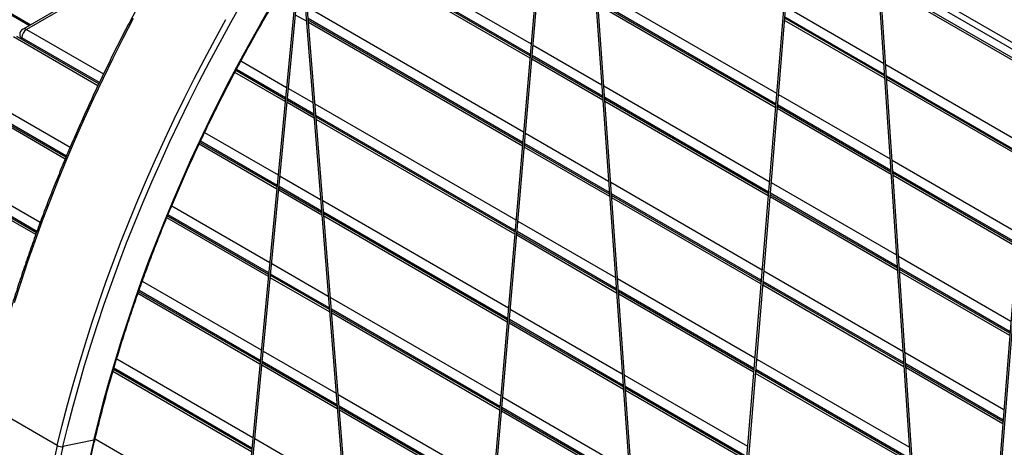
# Model space of a CAD drawing. Header units: millimetres. Extents: x 1 to 419, y 6 to 296.
# Tile 14 of 21: x 313 to 338, y 121 to 132. Entities that reach past the tile are written whole.
import ezdxf

# ---------------------------------------------------------------- set-up
doc = ezdxf.new("R2010")
doc.units = ezdxf.units.MM

msp = doc.modelspace()

# ---------------------------------------------------------------- linework, layer by layer
at = {"color": 7, "linetype": 'Continuous', "lineweight": 25}
for p, q in [((267.4855, 158.3307), (313.6375, 131.6877)), ((267.5062, 158.285), (313.6082, 131.6708)), ((340.0454, 153.2098), (336.3279, 106.2376)), ((336.377, 106.2255), (340.0936, 153.1857)), ((333.4458, 147.6778), (329.7321, 102.4129)), ((329.7807, 102.3947), (333.4948, 147.6642)), ((333.495, 147.6641), (336.2803, 106.2013)), ((336.3302, 106.2026), (333.5462, 147.6479)), ((326.8461, 141.4426), (323.1298, 98.6025)), ((323.1785, 98.5855), (326.8957, 141.4363)), ((326.8953, 141.4313), (329.6774, 102.3688)), ((329.7264, 102.3831), (326.9462, 141.4195)), ((320.8428, 134.1686), (325.9589, 131.2152)), ((325.9286, 130.8653), (320.6665, 133.903)), ((325.9332, 130.919), (320.6936, 133.9438)), ((325.9364, 130.956), (320.7122, 133.9719)), ((316.5817, 94.7747), (320.291, 133.3147)), ((320.3001, 133.3102), (323.0787, 98.5602)), ((320.2325, 133.2278), (316.5333, 94.7933)), ((323.1277, 98.574), (320.3514, 133.2953)), ((334.5204, 133.1442), (338.2853, 130.9707)), ((334.5319, 132.9743), (338.273, 130.8146)), ((338.2567, 130.6082), (334.5469, 132.7498)), ((338.2524, 130.5543), (334.5509, 132.6912)), ((315.1, 132.532), (313.4501, 131.5795)), ((315.1833, 132.5237), (313.5334, 131.5712)), ((327.5777, 132.553), (331.9957, 130.0026)), ((320.4449, 132.126), (325.7712, 129.0512)), ((331.9743, 129.7427), (327.5979, 132.2692)), ((331.9713, 129.7056), (327.6008, 132.2286)), ((331.9669, 129.6518), (327.605, 132.1699)), ((332.2204, 132.1315), (334.6319, 130.7394)), ((320.4231, 131.7712), (320.1573, 131.9247)), ((334.6527, 130.43), (332.1971, 131.8476)), ((334.651, 130.4563), (332.1991, 131.8717)), ((325.7487, 128.792), (320.4677, 131.8407)), ((325.7455, 128.755), (320.4709, 131.8)), ((325.7409, 128.7013), (320.4757, 131.7409)), ((334.6567, 130.3714), (332.1927, 131.7938)), ((315.2924, 130.1884), (313.2152, 131.3876)), ((315.3133, 130.2327), (313.2986, 131.3958)), ((315.3276, 130.2633), (313.4156, 131.3671)), ((313.4156, 131.3671), (313.4156, 131.3283)), ((313.5334, 131.5712), (315.4305, 130.4761)), ((326.0067, 131.1876), (327.6943, 130.2134)), ((327.7174, 129.889), (325.981, 130.8914)), ((327.7145, 129.9296), (325.9842, 130.9284)), ((318.8128, 130.7959), (319.936, 130.1474)), ((327.7215, 129.8302), (325.9763, 130.8377)), ((334.684, 130.7094), (338.1082, 128.7326)), ((311.5653, 130.4351), (314.6111, 128.6768)), ((319.9025, 129.7994), (318.6632, 130.5148)), ((319.9077, 129.8528), (318.6862, 130.5579)), ((319.9112, 129.8896), (318.702, 130.5877)), ((338.0876, 128.4723), (334.703, 130.4262)), ((338.0857, 128.4482), (334.7048, 130.3999)), ((314.4857, 128.3818), (311.2471, 130.2514)), ((314.5045, 128.4273), (311.3304, 130.2596)), ((314.5178, 128.4585), (311.4475, 130.231)), ((327.7465, 130.1832), (331.8177, 127.833)), ((338.0814, 128.3943), (334.7087, 130.3413)), ((319.9836, 130.12), (320.5828, 129.7741)), ((332.0435, 129.9749), (334.7898, 128.3896)), ((320.6136, 129.3889), (319.9501, 129.7719)), ((320.6089, 129.448), (319.9552, 129.8253)), ((320.6056, 129.4887), (319.9588, 129.8622)), ((320.6353, 129.7437), (325.5835, 126.8872)), ((331.7963, 127.5731), (327.7667, 129.8994)), ((331.7933, 127.536), (327.7696, 129.8589)), ((331.7889, 127.4822), (327.7737, 129.8001)), ((334.8115, 128.066), (332.0191, 129.678)), ((334.8088, 128.1064), (332.0222, 129.7151)), ((325.561, 126.6281), (320.6582, 129.4584)), ((334.8155, 128.0074), (332.0147, 129.6242)), ((309.5972, 129.2989), (313.8734, 126.8303)), ((325.5578, 126.591), (320.6614, 129.4177)), ((325.5531, 126.5374), (320.6661, 129.3586)), ((313.7616, 126.5275), (309.279, 129.1152)), ((313.7786, 126.574), (309.3623, 129.1235)), ((313.7904, 126.6061), (309.4793, 129.0948)), ((317.9192, 129.0394), (319.7288, 127.9947)), ((325.8189, 129.0236), (327.863, 127.8436)), ((319.6953, 127.6467), (317.7831, 128.7506)), ((319.7005, 127.7001), (317.804, 128.7949)), ((319.704, 127.7369), (317.8184, 128.8254)), ((327.8861, 127.5193), (325.7932, 128.7274)), ((327.8832, 127.5598), (325.7965, 128.7645)), ((327.8903, 127.4605), (325.7886, 128.6738)), ((334.8419, 128.3595), (337.9373, 126.5726)), ((337.9167, 126.3123), (334.8609, 128.0764)), ((337.9137, 126.2751), (334.8636, 128.0359)), ((337.9095, 126.2212), (334.8675, 127.9773)), ((319.7764, 127.9673), (320.7733, 127.3917)), ((327.9152, 127.8135), (331.6397, 125.6634)), ((331.8655, 127.8054), (334.9486, 126.0255)), ((320.8041, 127.0066), (319.7429, 127.6192)), ((320.7994, 127.0657), (319.748, 127.6726)), ((320.7961, 127.1064), (319.7516, 127.7094)), ((331.6183, 125.4036), (327.9355, 127.5296)), ((331.6153, 125.3664), (327.9383, 127.4891)), ((334.9703, 125.702), (331.8411, 127.5084)), ((334.9676, 125.7424), (331.8442, 127.5455)), ((320.8258, 127.3614), (325.3958, 124.7233)), ((331.6109, 125.3126), (327.9425, 127.4303)), ((334.9743, 125.6433), (331.8367, 127.4546)), ((319.4968, 125.5842), (317.0179, 127.0152)), ((317.1087, 127.2349), (319.5216, 125.842)), ((325.3733, 124.4641), (320.8486, 127.0761)), ((325.3701, 124.4271), (320.8519, 127.0353)), ((319.4881, 125.4939), (316.9862, 126.9383)), ((319.4933, 125.5473), (317.005, 126.9838)), ((325.3654, 124.3734), (320.8566, 126.9763)), ((325.6312, 126.8597), (328.0318, 125.4738)), ((328.0549, 125.1495), (325.6055, 126.5635)), ((328.052, 125.19), (325.6087, 126.6005)), ((328.0591, 125.0907), (325.6009, 126.5098)), ((319.5692, 125.8145), (320.9638, 125.0094)), ((335.0007, 125.9955), (337.7653, 124.3995)), ((320.9866, 124.7241), (319.5444, 125.5567)), ((331.6875, 125.6358), (335.1074, 123.6615)), ((337.7447, 124.1392), (335.0197, 125.7124)), ((337.7417, 124.1021), (335.0224, 125.6719)), ((337.7375, 124.0482), (335.0263, 125.6133)), ((316.3847, 125.3805), (319.3145, 123.6893)), ((320.9946, 124.6243), (319.5357, 125.4665)), ((320.9899, 124.6834), (319.5408, 125.5199)), ((328.084, 125.4437), (331.4617, 123.4938)), ((335.1291, 123.338), (331.6631, 125.3388)), ((335.1264, 123.3784), (331.6662, 125.3759)), ((319.281, 123.3412), (316.2767, 125.0755)), ((319.2861, 123.3946), (316.2933, 125.1223)), ((319.2896, 123.4314), (316.3047, 125.1546)), ((331.4403, 123.234), (328.1042, 125.1599)), ((331.4373, 123.1969), (328.1071, 125.1193)), ((335.1331, 123.2793), (331.6587, 125.285)), ((321.0163, 124.9791), (325.208, 122.5593)), ((331.4329, 123.1431), (328.1113, 125.0606)), ((325.1856, 122.3001), (321.0391, 124.6938)), ((325.1823, 122.2631), (321.0424, 124.653)), ((325.1777, 122.2094), (321.0471, 124.594)), ((325.4435, 124.6957), (328.2006, 123.1041)), ((328.2279, 122.7209), (325.4131, 124.3458)), ((328.2237, 122.7797), (325.4178, 124.3995)), ((328.2208, 122.8203), (325.421, 124.4365)), ((319.362, 123.6618), (321.1543, 122.6271)), ((335.1595, 123.6315), (337.5933, 122.2265)), ((315.7539, 123.4724), (319.1073, 121.5365)), ((321.1804, 122.3011), (319.3336, 123.3672)), ((321.1771, 122.3418), (319.3372, 123.404)), ((331.5095, 123.4662), (335.2662, 121.2975)), ((319.0738, 121.1885), (315.661, 123.1586)), ((319.0789, 121.2419), (315.6752, 123.2068)), ((319.0824, 121.2787), (315.6851, 123.24)), ((321.1851, 122.242), (319.3285, 123.3138)), ((335.2879, 120.974), (331.4852, 123.1692)), ((335.2852, 121.0144), (331.4882, 123.2064)), ((337.5727, 121.9662), (335.1785, 123.3483)), ((337.5698, 121.929), (335.1812, 123.3079)), ((337.5655, 121.8751), (335.1851, 123.2493)), ((328.2528, 123.0739), (331.2837, 121.3243)), ((335.2919, 120.9153), (331.4807, 123.1154)), ((331.2623, 121.0644), (328.273, 122.7901)), ((331.2593, 121.0273), (328.2759, 122.7496)), ((331.2549, 120.9735), (328.2801, 122.6908)), ((321.2068, 122.5968), (325.0203, 120.3953)), ((325.2558, 122.5317), (328.3694, 120.7343)), ((314.2924, 121.3403), (312.5482, 122.3472)), ((324.9978, 120.1362), (321.2296, 122.3115)), ((324.9946, 120.0991), (321.2329, 122.2707)), ((324.99, 120.0455), (321.2376, 122.2117)), ((328.3966, 120.3512), (325.2254, 122.1819)), ((328.3925, 120.4099), (325.2301, 122.2355)), ((328.3896, 120.4505), (325.2333, 122.2726)), ((315.1945, 121.4752), (314.4305, 121.3137)), ((315.2242, 121.5059), (318.9001, 119.3838)), ((319.1548, 121.5091), (321.3448, 120.2448))]:
    msp.add_line(p, q, dxfattribs=at)
at = {"color": 7, "linetype": 'Continuous', "lineweight": 25, "flags": 128}
for points in [[(314.4305, 121.3137), (314.5521, 121.8107), (314.6817, 122.3092), (314.8193, 122.8089), (314.9647, 123.3096), (315.1181, 123.8111), (315.2791, 124.3131), (315.4479, 124.8154), (315.6243, 125.3178), (315.8082, 125.8199), (315.9995, 126.3216), (316.1981, 126.8227), (316.4041, 127.3228), (316.6171, 127.8218), (316.8372, 128.3194), (317.0643, 128.8153), (317.2982, 129.3094), (317.5388, 129.8015), (317.7861, 130.2912), (318.0398, 130.7783), (318.2999, 131.2626), (318.5662, 131.744), (318.8387, 132.222)], [(315.1945, 121.4752), (315.3141, 121.9639), (315.4419, 122.454), (315.5777, 122.9454), (315.7215, 123.4378), (315.8733, 123.9309), (316.0329, 124.4246), (316.2002, 124.9184), (316.3753, 125.4123), (316.5579, 125.9059), (316.748, 126.399), (316.9456, 126.8914), (317.1504, 127.3827), (317.3625, 127.8728), (317.5816, 128.3614), (317.8077, 128.8483), (318.0407, 129.3332), (318.2804, 129.8159), (318.5268, 130.2961), (318.7797, 130.7735), (319.039, 131.2481), (319.3045, 131.7194), (319.5761, 132.1873)], [(313.2385, 124.8545), (313.4002, 125.3585), (313.5696, 125.8628), (313.7467, 126.3671), (313.9313, 126.8712), (314.1234, 127.3749), (314.3228, 127.878), (314.5296, 128.3801), (314.7435, 128.881), (314.9645, 129.3806), (315.1924, 129.8785), (315.4272, 130.3746), (315.6688, 130.8686), (315.917, 131.3602), (316.1718, 131.8493)], [(314.2924, 121.3403), (314.4144, 121.8392), (314.5446, 122.3397), (314.6827, 122.8414), (314.8287, 123.3441), (314.9827, 123.8476), (315.1444, 124.3516), (315.3138, 124.8559), (315.4909, 125.3602), (315.6755, 125.8643), (315.8676, 126.368), (316.067, 126.8711), (316.2738, 127.3732), (316.4877, 127.8741), (316.7087, 128.3737), (316.9366, 128.8716), (317.1714, 129.3677), (317.413, 129.8617), (317.6612, 130.3533), (317.916, 130.8424), (318.1771, 131.3286), (318.4445, 131.8119)]]:
    msp.add_lwpolyline(points, dxfattribs=at)
at = {"color": 7, "linetype": 'Continuous', "lineweight": 25}
for centre, radius, start, end in [((313.5334, 131.4352), 0.1667, 119.99731, 180), ((313.4502, 131.4435), 0.0838, 185.6948, 245.62534), ((313.6714, 131.3555), 0.2561, 122.60548, 177.39452), ((313.4846, 131.5031), 0.0838, 54.38242, 114.30712), ((365.649, 109.3553), 51.8898, 166.49269, 175.70122), ((315.194, 121.5047), 0.0295, 270.9772, 336.58001), ((366.2157, 108.8676), 53.4004, 166.49269, 175.70122), ((366.2347, 108.8696), 53.2779, 166.49269, 175.70122), ((314.4015, 121.535), 0.2232, 240.74669, 277.47376)]:
    msp.add_arc(centre, radius, start, end, dxfattribs=at)
for points, knots in [([(320.9833, 139.1518), (320.9272, 139.0836), (320.7644, 138.886), (320.4979, 138.5549), (320.1849, 138.1567), (319.876, 137.7534), (319.571, 137.3453), (319.2703, 136.9324), (318.9738, 136.5149), (318.6818, 136.093), (318.3943, 135.667), (318.1115, 135.2369), (317.8334, 134.803), (317.5602, 134.3654), (317.2921, 133.9243), (317.0291, 133.4799), (316.7713, 133.0324), (316.5188, 132.5819), (316.2718, 132.1287), (316.0303, 131.6729), (315.7945, 131.2148), (315.5643, 130.7545), (315.3401, 130.2922), (315.1217, 129.828), (314.9094, 129.3623), (314.7032, 128.8952), (314.5032, 128.4268), (314.3095, 127.9574), (314.1221, 127.4872), (313.9411, 127.0163), (313.7667, 126.545), (313.5989, 126.0735), (313.4377, 125.6019), (313.2832, 125.1304), (313.1355, 124.6593), (312.9947, 124.1887), (312.8607, 123.7188), (312.7338, 123.2499), (312.6194, 122.805), (312.5502, 122.517), (312.5183, 122.3845)], [0, 0, 0, 0, 0.0140849, 0.040838, 0.067591, 0.0943438, 0.1210963, 0.1478486, 0.1746006, 0.2013525, 0.2281041, 0.2548557, 0.2816071, 0.3083584, 0.3351097, 0.3618609, 0.3886122, 0.4153634, 0.4421146, 0.4688659, 0.4956173, 0.5223688, 0.5491204, 0.5758722, 0.6026242, 0.6293763, 0.6561287, 0.6828813, 0.7096343, 0.7363875, 0.7631411, 0.789895, 0.8166493, 0.843404, 0.8701591, 0.8969147, 0.9236707, 0.9504272, 0.9771843, 1, 1, 1, 1]), ([(315.2211, 121.4929), (315.2401, 121.5724), (315.2952, 121.803), (315.3919, 122.1857), (315.5134, 122.6414), (315.642, 123.0982), (315.7774, 123.5557), (315.9197, 124.0139), (316.0688, 124.4725), (316.2246, 124.9313), (316.387, 125.3901), (316.556, 125.8487), (316.7316, 126.307), (316.9135, 126.7646), (317.1018, 127.2214), (317.2964, 127.6773), (317.4972, 128.1319), (317.704, 128.5852), (317.9169, 129.0369), (318.1356, 129.4867), (318.3602, 129.9346), (318.5905, 130.3803), (318.8264, 130.8236), (319.0678, 131.2643), (319.3147, 131.7023), (319.5668, 132.1373), (319.8241, 132.5691), (320.0865, 132.9976), (320.3538, 133.4225), (320.626, 133.8437), (320.9029, 134.261), (321.1844, 134.6742), (321.4703, 135.0832), (321.7607, 135.4877), (322.0552, 135.8875), (322.3538, 136.2826), (322.6564, 136.6726), (322.9603, 137.0549), (323.1651, 137.3043), (323.2663, 137.4276)], [0, 0, 0, 0, 0.0144101, 0.0417998, 0.0691904, 0.0965815, 0.1239732, 0.1513654, 0.1787581, 0.2061512, 0.2335448, 0.2609388, 0.2883331, 0.3157279, 0.343123, 0.3705183, 0.397914, 0.4253099, 0.4527061, 0.4801024, 0.5074989, 0.5348956, 0.5622923, 0.5896892, 0.6170861, 0.644483, 0.6718799, 0.6992768, 0.7266736, 0.7540703, 0.7814668, 0.8088633, 0.8362595, 0.8636555, 0.8910513, 0.9184468, 0.945842, 0.9732368, 1, 1, 1, 1]), ([(313.9342, 113.2785), (313.9415, 113.3778), (313.9626, 113.6658), (314.0033, 114.1452), (314.0586, 114.7177), (314.1213, 115.2935), (314.1914, 115.8722), (314.2689, 116.4539), (314.3536, 117.0384), (314.4457, 117.6255), (314.5451, 118.2151), (314.6517, 118.807), (314.7655, 119.4011), (314.8866, 119.9972), (315.0149, 120.5953), (315.1272, 121.0941), (315.1977, 121.3937), (315.2211, 121.4929)], [0, 0, 0, 0, 0.0375259, 0.1088405, 0.1801563, 0.2514727, 0.3227898, 0.3941075, 0.4654259, 0.536745, 0.6080648, 0.6793853, 0.7507065, 0.8220284, 0.8933509, 0.9646742, 1, 1, 1, 1])]:
    msp.add_open_spline(points, degree=3, knots=knots, dxfattribs=at)

doc.saveas('drawing.dxf')
